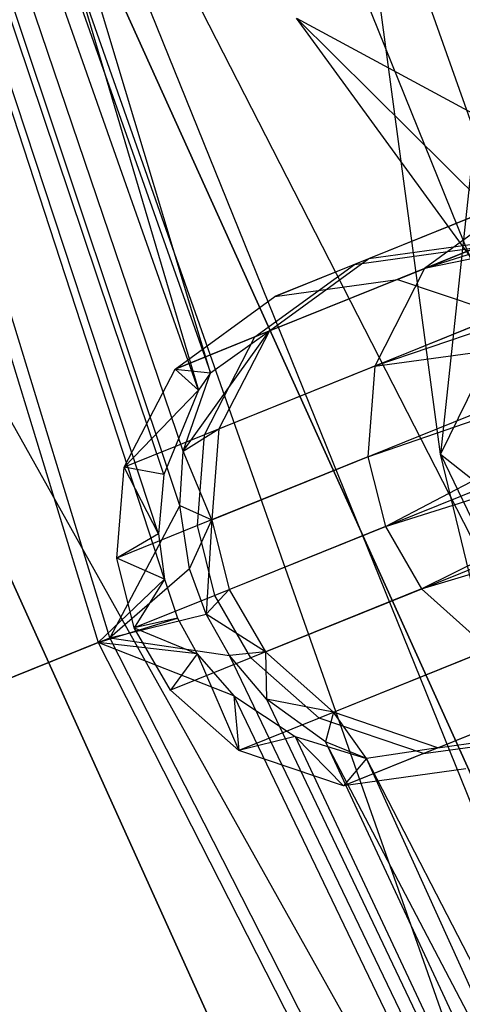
# Model space of a CAD drawing. Extents: x 5.4 to 34.8, y -14.7 to 14.7.
# Tile 20 of 251: x 6.736 to 6.997, y -5.603 to -5.023. Entities that reach past the tile are written whole.
import ezdxf

# ---------------------------------------------------------------- set-up
doc = ezdxf.new("R2010")
doc.units = 0
doc.header["$LTSCALE"] = 2.54
doc.layers.get('0').update_dxf_attribs({"color": 13, "linetype": 'CONTINUOUS'})

# ---------------------------------------------------------------- blocks, each defined once
blk = doc.blocks.new('BOHO_S_PM_7777_STL')
at = {"color": 0}
for p, q in [((6.84874, -5.23052, 7.66176), (6.16709, -2.96619, 7.66176)), ((6.16709, -2.96619, 7.66176), (6.84175, -5.24077, 7.6788)), ((6.16709, -2.96619, 7.66176), (6.84175, -5.24077, 7.6788)), ((6.84874, -5.23052, 7.66176), (6.16709, -2.96619, 7.66176)), ((6.82161, -5.35206, 7.77835), (6.04934, -2.99122, 7.86176)), ((6.04934, -2.99122, 7.86176), (6.78255, -5.38946, 7.86176)), ((6.82161, -5.35206, 7.77835), (6.04934, -2.99122, 7.86176)), ((6.81803, -5.32548, 7.76741), (6.04934, -2.99122, 7.86176)), ((6.81803, -5.32548, 7.76741), (6.04934, -2.99122, 7.86176)), ((6.82123, -5.29046, 7.74091), (6.04934, -2.99122, 7.86176)), ((6.84175, -5.24077, 7.6788), (6.04934, -2.99122, 7.86176)), ((6.82123, -5.29046, 7.74091), (6.04934, -2.99122, 7.86176)), ((6.84175, -5.24077, 7.6788), (6.04934, -2.99122, 7.86176)), ((6.04934, -2.99122, 7.86176), (6.78255, -5.38946, 7.86176)), ((6.83265, -5.27672, 7.60401), (6.05654, -2.98969, 7.45751)), ((6.05654, -2.98969, 7.45751), (6.84874, -5.23052, 7.66176)), ((6.83265, -5.27672, 7.60401), (6.05654, -2.98969, 7.45751)), ((6.83068, -5.30865, 7.57935), (6.05654, -2.98969, 7.45751)), ((6.83068, -5.30865, 7.57935), (6.05654, -2.98969, 7.45751)), ((6.78938, -5.3867, 7.45751), (6.05654, -2.98969, 7.45751)), ((6.05654, -2.98969, 7.45751), (6.84874, -5.23052, 7.66176)), ((6.78938, -5.3867, 7.45751), (6.05654, -2.98969, 7.45751)), ((7.28025, -5.87164, 12.35751), (6.4382, -3.48431, 12.35751)), ((7.28025, -5.87164, 12.35751), (6.4382, -3.48431, 12.35751)), ((7.08353, -4.34707, 12.72744), (6.98409, -5.27857, 12.02475)), ((7.08353, -4.34707, 12.72744), (6.98409, -5.27857, 12.02475)), ((6.98409, -5.27857, 12.02475), (6.89612, -4.62407, 12.71918)), ((6.98409, -5.27857, 12.02475), (6.89612, -4.62407, 12.71918)), ((7.28694, -5.86858, 11.95326), (6.81255, -4.69443, 11.95326)), ((7.28694, -5.86858, 11.95326), (6.81255, -4.69443, 11.95326)), ((6.69903, -4.73447, 12.15326), (7.28025, -5.87164, 12.35751)), ((6.69903, -4.73447, 12.15326), (7.28025, -5.87164, 12.35751)), ((6.69903, -4.73447, 12.15326), (7.17747, -5.91863, 12.15326)), ((6.69903, -4.73447, 12.15326), (7.17747, -5.91863, 12.15326)), ((7.64619, -6.89354, 10.15673), (6.70195, -4.80302, 10.15673)), ((6.70195, -4.80302, 10.15673), (7.64619, -6.89354, 9.95673)), ((7.64619, -6.89354, 9.95673), (6.70195, -4.80302, 9.95673)), ((6.70195, -4.80302, 10.15673), (7.64619, -6.89354, 9.95673)), ((7.64619, -6.89354, 10.15673), (6.70195, -4.80302, 10.15673)), ((7.47114, -6.99026, 9.95673), (6.70195, -4.80302, 9.95673)), ((7.64619, -6.89354, 9.95673), (6.70195, -4.80302, 9.95673)), ((7.47114, -6.99026, 9.95673), (6.70195, -4.80302, 9.95673)), ((6.51364, -4.87041, 10.15673), (7.64619, -6.89354, 10.15673)), ((6.51364, -4.87041, 10.15673), (7.64619, -6.89354, 10.15673)), ((6.51364, -4.87041, 10.15673), (7.47114, -6.99026, 10.15673)), ((7.47114, -6.99026, 9.95673), (6.51364, -4.87041, 9.95673)), ((7.47114, -6.99026, 9.95673), (6.51364, -4.87041, 9.95673)), ((7.47114, -6.99026, 9.95673), (6.51364, -4.87041, 10.15673)), ((7.47114, -6.99026, 9.95673), (6.51364, -4.87041, 10.15673)), ((6.51364, -4.87041, 10.15673), (7.47114, -6.99026, 10.15673)), ((7.14397, -4.95111, 12.09444), (6.98409, -5.27857, 12.02475)), ((7.14397, -4.95111, 12.09444), (6.98409, -5.27857, 12.02475)), ((7.22643, -5.47112, 6.53288), (6.89933, -5.02175, 7.35113)), ((6.89933, -5.02175, 7.35113), (7.1321, -5.14766, 7.20983)), ((6.89933, -5.02175, 7.35113), (7.1321, -5.14766, 7.20983)), ((6.89933, -5.02175, 7.35113), (7.4681, -5.58584, 6.39707)), ((6.89933, -5.02175, 7.35113), (7.4681, -5.58584, 6.39707)), ((7.22643, -5.47112, 6.53288), (6.89933, -5.02175, 7.35113)), ((6.97469, -5.16908, 10.71326), (7.2634, -5.05101, 12.07428)), ((6.97469, -5.16908, 10.71326), (7.2634, -5.05101, 12.07428)), ((6.942, -5.16326, 7.3739), (7.19805, -5.05981, 5.62859)), ((6.942, -5.16326, 7.3739), (7.19805, -5.05981, 5.62859)), ((7.21108, -5.09449, 11.95751), (6.97469, -5.16908, 10.71326)), ((7.21108, -5.09449, 11.95751), (6.97469, -5.16908, 10.71326)), ((6.88346, -5.20594, 7.36711), (7.14072, -5.102, 5.6135)), ((6.88346, -5.20594, 7.36711), (7.14072, -5.102, 5.6135)), ((7.19911, -5.12399, 11.95711), (6.94537, -5.22661, 10.72136)), ((7.19911, -5.12399, 11.95711), (6.94537, -5.22661, 10.72136)), ((7.19911, -5.12399, 11.95711), (6.97469, -5.16908, 10.71326)), ((7.19911, -5.12399, 11.95711), (6.97469, -5.16908, 10.71326)), ((7.03265, -5.12664, 10.70169), (6.93346, -5.16671, 9.8783)), ((7.03265, -5.12664, 10.70169), (6.93346, -5.16671, 9.8783)), ((7.03265, -5.12664, 10.70169), (6.97469, -5.16908, 10.71326)), ((7.03265, -5.12664, 10.70169), (6.97469, -5.16908, 10.71326)), ((7.19507, -5.14222, 11.95692), (6.94537, -5.22661, 10.72136)), ((7.19507, -5.14222, 11.95692), (6.94537, -5.22661, 10.72136)), ((6.942, -5.16326, 7.3739), (7.01376, -5.1533, 7.38069)), ((6.942, -5.16326, 7.3739), (7.01376, -5.1533, 7.38069)), ((6.95874, -5.17553, 9.04516), (7.01376, -5.1533, 7.38069)), ((6.95874, -5.17553, 9.04516), (7.01376, -5.1533, 7.38069)), ((6.85372, -5.26364, 7.36235), (7.11183, -5.15935, 5.60293)), ((6.85372, -5.26364, 7.36235), (7.11183, -5.15935, 5.60293)), ((6.93346, -5.16671, 9.8783), (7.00524, -5.15674, 9.87164)), ((6.93346, -5.16671, 9.8783), (7.00524, -5.15674, 9.87164)), ((7.00524, -5.15674, 9.87164), (6.95874, -5.17553, 9.04516)), ((7.00524, -5.15674, 9.87164), (6.95874, -5.17553, 9.04516)), ((6.87491, -5.2094, 9.88495), (6.93346, -5.16671, 9.8783)), ((6.87491, -5.2094, 9.88495), (6.93346, -5.16671, 9.8783)), ((6.88346, -5.20594, 7.36711), (6.942, -5.16326, 7.3739)), ((6.88346, -5.20594, 7.36711), (6.942, -5.16326, 7.3739)), ((6.88669, -5.18561, 9.04712), (6.942, -5.16326, 7.3739)), ((6.88669, -5.18561, 9.04712), (6.942, -5.16326, 7.3739)), ((6.93346, -5.16671, 9.8783), (6.88669, -5.18561, 9.04712)), ((6.93346, -5.16671, 9.8783), (6.88669, -5.18561, 9.04712)), ((6.97469, -5.16908, 10.71326), (6.87491, -5.2094, 9.88495)), ((6.97469, -5.16908, 10.71326), (6.87491, -5.2094, 9.88495)), ((6.97469, -5.16908, 10.71326), (6.94537, -5.22661, 10.72136)), ((6.97469, -5.16908, 10.71326), (6.94537, -5.22661, 10.72136)), ((6.88669, -5.18561, 9.04712), (6.95874, -5.17553, 9.04516)), ((6.88669, -5.18561, 9.04712), (6.95874, -5.17553, 9.04516)), ((6.95874, -5.17553, 9.04516), (7.02041, -5.19629, 9.04379)), ((6.95874, -5.17553, 9.04516), (7.02041, -5.19629, 9.04379)), ((6.82786, -5.22841, 9.04908), (6.88669, -5.18561, 9.04712)), ((6.82786, -5.22841, 9.04908), (6.88669, -5.18561, 9.04712)), ((6.94139, -5.27998, 10.72529), (7.19592, -5.19261, 11.95659)), ((6.94139, -5.27998, 10.72529), (7.19592, -5.19261, 11.95659)), ((6.94537, -5.22661, 10.72136), (7.19592, -5.19261, 11.95659)), ((6.94537, -5.22661, 10.72136), (7.19592, -5.19261, 11.95659)), ((6.95164, -5.32114, 10.72628), (7.19592, -5.19261, 11.95659)), ((6.95164, -5.32114, 10.72628), (7.19592, -5.19261, 11.95659)), ((6.82786, -5.22841, 9.04908), (6.88346, -5.20594, 7.36711)), ((6.82786, -5.22841, 9.04908), (6.88346, -5.20594, 7.36711)), ((6.83265, -5.27672, 7.60401), (6.88346, -5.20594, 7.36711)), ((6.83265, -5.27672, 7.60401), (6.88346, -5.20594, 7.36711)), ((6.84874, -5.23052, 7.66176), (6.88346, -5.20594, 7.36711)), ((6.84874, -5.23052, 7.66176), (6.88346, -5.20594, 7.36711)), ((6.88346, -5.20594, 7.36711), (6.85372, -5.26364, 7.36235)), ((6.88346, -5.20594, 7.36711), (6.85372, -5.26364, 7.36235)), ((6.87491, -5.2094, 9.88495), (6.82786, -5.22841, 9.04908)), ((6.87491, -5.2094, 9.88495), (6.82786, -5.22841, 9.04908)), ((6.84516, -5.2671, 9.88961), (6.87491, -5.2094, 9.88495)), ((6.84516, -5.2671, 9.88961), (6.87491, -5.2094, 9.88495)), ((6.84955, -5.31709, 7.36004), (7.10808, -5.21264, 5.59779)), ((6.84955, -5.31709, 7.36004), (7.10808, -5.21264, 5.59779)), ((6.79792, -5.28618, 9.05045), (6.82786, -5.22841, 9.04908)), ((6.79792, -5.28618, 9.05045), (6.82786, -5.22841, 9.04908)), ((6.82786, -5.22841, 9.04908), (6.84874, -5.23052, 7.66176)), ((6.84175, -5.24077, 7.6788), (6.82786, -5.22841, 9.04908)), ((6.84175, -5.24077, 7.6788), (6.82786, -5.22841, 9.04908)), ((6.82786, -5.22841, 9.04908), (6.84874, -5.23052, 7.66176)), ((6.83265, -5.27672, 7.60401), (6.84874, -5.23052, 7.66176)), ((6.83265, -5.27672, 7.60401), (6.84874, -5.23052, 7.66176)), ((6.84874, -5.23052, 7.66176), (6.84175, -5.24077, 7.6788)), ((6.84874, -5.23052, 7.66176), (6.84175, -5.24077, 7.6788)), ((6.94537, -5.22661, 10.72136), (6.84516, -5.2671, 9.88961)), ((6.94537, -5.22661, 10.72136), (6.84516, -5.2671, 9.88961)), ((6.94537, -5.22661, 10.72136), (6.94139, -5.27998, 10.72529)), ((6.94537, -5.22661, 10.72136), (6.94139, -5.27998, 10.72529)), ((6.84175, -5.24077, 7.6788), (6.79792, -5.28618, 9.05045)), ((6.84175, -5.24077, 7.6788), (6.79792, -5.28618, 9.05045)), ((6.84175, -5.24077, 7.6788), (6.82123, -5.29046, 7.74091)), ((6.84175, -5.24077, 7.6788), (6.82123, -5.29046, 7.74091)), ((6.95164, -5.32114, 10.72628), (7.21332, -5.23855, 11.95657)), ((6.95164, -5.32114, 10.72628), (7.21332, -5.23855, 11.95657)), ((6.97286, -5.35787, 10.72529), (7.21332, -5.23855, 11.95657)), ((6.97286, -5.35787, 10.72529), (7.21332, -5.23855, 11.95657)), ((6.85974, -5.35827, 7.35947), (7.11838, -5.25378, 5.59651)), ((6.85974, -5.35827, 7.35947), (7.11838, -5.25378, 5.59651)), ((6.83265, -5.27672, 7.60401), (6.85372, -5.26364, 7.36235)), ((6.83265, -5.27672, 7.60401), (6.85372, -5.26364, 7.36235)), ((6.85372, -5.26364, 7.36235), (6.84955, -5.31709, 7.36004)), ((6.85372, -5.26364, 7.36235), (6.84955, -5.31709, 7.36004)), ((6.84516, -5.2671, 9.88961), (6.79792, -5.28618, 9.05045)), ((6.84516, -5.2671, 9.88961), (6.79792, -5.28618, 9.05045)), ((6.84099, -5.32055, 9.89187), (6.84516, -5.2671, 9.88961)), ((6.84099, -5.32055, 9.89187), (6.84516, -5.2671, 9.88961)), ((6.83068, -5.30865, 7.57935), (6.83265, -5.27672, 7.60401)), ((6.83068, -5.30865, 7.57935), (6.83265, -5.27672, 7.60401)), ((6.84955, -5.31709, 7.36004), (6.83265, -5.27672, 7.60401)), ((6.84955, -5.31709, 7.36004), (6.83265, -5.27672, 7.60401)), ((6.97286, -5.35787, 10.72529), (7.24449, -5.2755, 11.95684)), ((6.97286, -5.35787, 10.72529), (7.24449, -5.2755, 11.95684)), ((6.94139, -5.27998, 10.72529), (6.84099, -5.32055, 9.89187)), ((6.94139, -5.27998, 10.72529), (6.84099, -5.32055, 9.89187)), ((6.94139, -5.27998, 10.72529), (6.95164, -5.32114, 10.72628)), ((6.94139, -5.27998, 10.72529), (6.95164, -5.32114, 10.72628)), ((7.1308, -5.88553, 11.29554), (6.98409, -5.27857, 12.02475)), ((6.98409, -5.27857, 12.02475), (7.18209, -5.43553, 11.86298)), ((6.98409, -5.27857, 12.02475), (7.18209, -5.43553, 11.86298)), ((6.98409, -5.27857, 12.02475), (7.34249, -6.0247, 11.13486)), ((6.98409, -5.27857, 12.02475), (7.34249, -6.0247, 11.13486)), ((7.1308, -5.88553, 11.29554), (6.98409, -5.27857, 12.02475)), ((6.79365, -5.33968, 9.05112), (6.79792, -5.28618, 9.05045)), ((6.79365, -5.33968, 9.05112), (6.79792, -5.28618, 9.05045)), ((6.82123, -5.29046, 7.74091), (6.79792, -5.28618, 9.05045)), ((6.82123, -5.29046, 7.74091), (6.79792, -5.28618, 9.05045)), ((6.81803, -5.32548, 7.76741), (6.79792, -5.28618, 9.05045)), ((6.81803, -5.32548, 7.76741), (6.79792, -5.28618, 9.05045)), ((6.82123, -5.29046, 7.74091), (6.81803, -5.32548, 7.76741)), ((6.82123, -5.29046, 7.74091), (6.81803, -5.32548, 7.76741)), ((6.88101, -5.39498, 7.36004), (7.13954, -5.29052, 5.59779)), ((6.88101, -5.39498, 7.36004), (7.13954, -5.29052, 5.59779)), ((6.83068, -5.30865, 7.57935), (6.78938, -5.3867, 7.45751)), ((6.83068, -5.30865, 7.57935), (6.78938, -5.3867, 7.45751)), ((6.83646, -5.34597, 7.56394), (6.83068, -5.30865, 7.57935)), ((6.83068, -5.30865, 7.57935), (6.84955, -5.31709, 7.36004)), ((6.83068, -5.30865, 7.57935), (6.84955, -5.31709, 7.36004)), ((6.83646, -5.34597, 7.56394), (6.83068, -5.30865, 7.57935)), ((6.83646, -5.34597, 7.56394), (6.84955, -5.31709, 7.36004)), ((6.83646, -5.34597, 7.56394), (6.84955, -5.31709, 7.36004)), ((6.84955, -5.31709, 7.36004), (6.84622, -5.37277, 7.56219)), ((6.84955, -5.31709, 7.36004), (6.84622, -5.37277, 7.56219)), ((6.84955, -5.31709, 7.36004), (6.85974, -5.35827, 7.35947)), ((6.84955, -5.31709, 7.36004), (6.85974, -5.35827, 7.35947)), ((6.84099, -5.32055, 9.89187), (6.79365, -5.33968, 9.05112)), ((6.84099, -5.32055, 9.89187), (6.79365, -5.33968, 9.05112)), ((6.85118, -5.36173, 9.89244), (6.84099, -5.32055, 9.89187)), ((6.85118, -5.36173, 9.89244), (6.84099, -5.32055, 9.89187)), ((6.95164, -5.32114, 10.72628), (6.85118, -5.36173, 9.89244)), ((6.95164, -5.32114, 10.72628), (6.85118, -5.36173, 9.89244)), ((6.95164, -5.32114, 10.72628), (6.97286, -5.35787, 10.72529)), ((6.95164, -5.32114, 10.72628), (6.97286, -5.35787, 10.72529)), ((6.81803, -5.32548, 7.76741), (6.79365, -5.33968, 9.05112)), ((6.81803, -5.32548, 7.76741), (6.79365, -5.33968, 9.05112)), ((6.81803, -5.32548, 7.76741), (6.82161, -5.35206, 7.77835)), ((6.81803, -5.32548, 7.76741), (6.82161, -5.35206, 7.77835)), ((6.92114, -5.43053, 7.36235), (7.17926, -5.32625, 5.60293)), ((6.92114, -5.43053, 7.36235), (7.17926, -5.32625, 5.60293)), ((6.82161, -5.35206, 7.77835), (6.79365, -5.33968, 9.05112)), ((6.82161, -5.35206, 7.77835), (6.79365, -5.33968, 9.05112)), ((6.80382, -5.38087, 9.05128), (6.79365, -5.33968, 9.05112)), ((6.80382, -5.38087, 9.05128), (6.79365, -5.33968, 9.05112)), ((6.83646, -5.34597, 7.56394), (6.78938, -5.3867, 7.45751)), ((6.83646, -5.34597, 7.56394), (6.78938, -5.3867, 7.45751)), ((6.84622, -5.37277, 7.56219), (6.83646, -5.34597, 7.56394)), ((6.84622, -5.37277, 7.56219), (6.83646, -5.34597, 7.56394)), ((6.82161, -5.35206, 7.77835), (6.78255, -5.38946, 7.86176)), ((6.82161, -5.35206, 7.77835), (6.78255, -5.38946, 7.86176)), ((6.82161, -5.35206, 7.77835), (6.80382, -5.38087, 9.05128)), ((6.82161, -5.35206, 7.77835), (6.80382, -5.38087, 9.05128)), ((6.82161, -5.35206, 7.77835), (6.82937, -5.37514, 7.78073)), ((6.82161, -5.35206, 7.77835), (6.82937, -5.37514, 7.78073)), ((6.98262, -5.45137, 7.36711), (7.23988, -5.34743, 5.6135)), ((6.98262, -5.45137, 7.36711), (7.23988, -5.34743, 5.6135)), ((6.85974, -5.35827, 7.35947), (6.84622, -5.37277, 7.56219)), ((6.85974, -5.35827, 7.35947), (6.84622, -5.37277, 7.56219)), ((6.85974, -5.35827, 7.35947), (6.88101, -5.39498, 7.36004)), ((6.85974, -5.35827, 7.35947), (6.88101, -5.39498, 7.36004)), ((6.97286, -5.35787, 10.72529), (6.87245, -5.39844, 9.89187)), ((6.97286, -5.35787, 10.72529), (6.87245, -5.39844, 9.89187)), ((6.97286, -5.35787, 10.72529), (7.01279, -5.3935, 10.72136)), ((6.97286, -5.35787, 10.72529), (7.01279, -5.3935, 10.72136)), ((6.85118, -5.36173, 9.89244), (6.80382, -5.38087, 9.05128)), ((6.85118, -5.36173, 9.89244), (6.80382, -5.38087, 9.05128)), ((6.87245, -5.39844, 9.89187), (6.85118, -5.36173, 9.89244)), ((6.87245, -5.39844, 9.89187), (6.85118, -5.36173, 9.89244)), ((6.78255, -5.38946, 7.86176), (6.82937, -5.37514, 7.78073)), ((6.78255, -5.38946, 7.86176), (6.82937, -5.37514, 7.78073)), ((6.78938, -5.3867, 7.45751), (6.84622, -5.37277, 7.56219)), ((6.78938, -5.3867, 7.45751), (6.84622, -5.37277, 7.56219)), ((6.82937, -5.37514, 7.78073), (6.80382, -5.38087, 9.05128)), ((6.82937, -5.37514, 7.78073), (6.80382, -5.38087, 9.05128)), ((6.82937, -5.37514, 7.78073), (6.84096, -5.39607, 7.77595)), ((6.82937, -5.37514, 7.78073), (6.84096, -5.39607, 7.77595)), ((6.88101, -5.39498, 7.36004), (6.84622, -5.37277, 7.56219)), ((6.88101, -5.39498, 7.36004), (6.84622, -5.37277, 7.56219)), ((6.85991, -5.39699, 7.56866), (6.84622, -5.37277, 7.56219)), ((6.85991, -5.39699, 7.56866), (6.84622, -5.37277, 7.56219)), ((6.82512, -5.41756, 9.05112), (6.80382, -5.38087, 9.05128)), ((6.80382, -5.38087, 9.05128), (6.84096, -5.39607, 7.77595)), ((6.80382, -5.38087, 9.05128), (6.84096, -5.39607, 7.77595)), ((6.82512, -5.41756, 9.05112), (6.80382, -5.38087, 9.05128)), ((6.57298, -5.47413, 7.45326), (6.78938, -5.3867, 7.45751)), ((6.57298, -5.47413, 7.45326), (6.78938, -5.3867, 7.45751)), ((7.92732, -7.62004, 7.45751), (6.78938, -5.3867, 7.45751)), ((6.78938, -5.3867, 7.45751), (6.85991, -5.39699, 7.56866)), ((6.78938, -5.3867, 7.45751), (6.85991, -5.39699, 7.56866)), ((7.92732, -7.62004, 7.45751), (6.78938, -5.3867, 7.45751)), ((6.78255, -5.38946, 7.86176), (6.56616, -5.47689, 7.85751)), ((6.78255, -5.38946, 7.86176), (6.56616, -5.47689, 7.85751)), ((6.86252, -5.42086, 7.75832), (6.78255, -5.38946, 7.86176)), ((6.78255, -5.38946, 7.86176), (7.92108, -7.62394, 7.86176)), ((6.86252, -5.42086, 7.75832), (6.78255, -5.38946, 7.86176)), ((6.84096, -5.39607, 7.77595), (6.78255, -5.38946, 7.86176)), ((6.84096, -5.39607, 7.77595), (6.78255, -5.38946, 7.86176)), ((6.78255, -5.38946, 7.86176), (7.92108, -7.62394, 7.86176)), ((6.84096, -5.39607, 7.77595), (6.82512, -5.41756, 9.05112)), ((6.84096, -5.39607, 7.77595), (6.82512, -5.41756, 9.05112)), ((6.87245, -5.39844, 9.89187), (6.82512, -5.41756, 9.05112)), ((6.87245, -5.39844, 9.89187), (6.82512, -5.41756, 9.05112)), ((6.84096, -5.39607, 7.77595), (6.86535, -5.45308, 9.05045)), ((6.84096, -5.39607, 7.77595), (6.86535, -5.45308, 9.05045)), ((6.84096, -5.39607, 7.77595), (6.86252, -5.42086, 7.75832)), ((6.84096, -5.39607, 7.77595), (6.86252, -5.42086, 7.75832)), ((6.88101, -5.39498, 7.36004), (6.85991, -5.39699, 7.56866)), ((6.88101, -5.39498, 7.36004), (6.85991, -5.39699, 7.56866)), ((6.88163, -5.42281, 7.58735), (6.85991, -5.39699, 7.56866)), ((7.92732, -7.62004, 7.45751), (6.85991, -5.39699, 7.56866)), ((6.88163, -5.42281, 7.58735), (6.85991, -5.39699, 7.56866)), ((7.92732, -7.62004, 7.45751), (6.85991, -5.39699, 7.56866)), ((6.91259, -5.43399, 9.88961), (6.87245, -5.39844, 9.89187)), ((6.91259, -5.43399, 9.88961), (6.87245, -5.39844, 9.89187)), ((6.88101, -5.39498, 7.36004), (6.88163, -5.42281, 7.58735)), ((6.88101, -5.39498, 7.36004), (6.88163, -5.42281, 7.58735)), ((6.88101, -5.39498, 7.36004), (6.92114, -5.43053, 7.36235)), ((6.88101, -5.39498, 7.36004), (6.92114, -5.43053, 7.36235)), ((7.01279, -5.3935, 10.72136), (6.91259, -5.43399, 9.88961)), ((7.01279, -5.3935, 10.72136), (6.91259, -5.43399, 9.88961)), ((6.97407, -5.45483, 9.88495), (7.07385, -5.41451, 10.71326)), ((6.97407, -5.45483, 9.88495), (7.07385, -5.41451, 10.71326)), ((6.86535, -5.45308, 9.05045), (6.82512, -5.41756, 9.05112)), ((6.86535, -5.45308, 9.05045), (6.82512, -5.41756, 9.05112)), ((6.86252, -5.42086, 7.75832), (6.86535, -5.45308, 9.05045)), ((6.86252, -5.42086, 7.75832), (6.86535, -5.45308, 9.05045)), ((6.86252, -5.42086, 7.75832), (6.89859, -5.44478, 7.71796)), ((6.86252, -5.42086, 7.75832), (6.89859, -5.44478, 7.71796)), ((6.86252, -5.42086, 7.75832), (7.92108, -7.62394, 7.86176)), ((6.86252, -5.42086, 7.75832), (7.92108, -7.62394, 7.86176)), ((6.92114, -5.43053, 7.36235), (6.88163, -5.42281, 7.58735)), ((6.92114, -5.43053, 7.36235), (6.88163, -5.42281, 7.58735)), ((6.91636, -5.44795, 7.62813), (6.88163, -5.42281, 7.58735)), ((6.88163, -5.42281, 7.58735), (7.92732, -7.62004, 7.45751)), ((6.91636, -5.44795, 7.62813), (6.88163, -5.42281, 7.58735)), ((6.88163, -5.42281, 7.58735), (7.92732, -7.62004, 7.45751)), ((6.92114, -5.43053, 7.36235), (6.91636, -5.44795, 7.62813)), ((6.92114, -5.43053, 7.36235), (6.91636, -5.44795, 7.62813)), ((6.98262, -5.45137, 7.36711), (6.92114, -5.43053, 7.36235)), ((6.98262, -5.45137, 7.36711), (6.92114, -5.43053, 7.36235)), ((6.94057, -5.45781, 7.66176), (6.92114, -5.43053, 7.36235)), ((6.94057, -5.45781, 7.66176), (6.92114, -5.43053, 7.36235)), ((6.91259, -5.43399, 9.88961), (6.86535, -5.45308, 9.05045)), ((6.91259, -5.43399, 9.88961), (6.86535, -5.45308, 9.05045)), ((6.97407, -5.45483, 9.88495), (6.91259, -5.43399, 9.88961)), ((6.97407, -5.45483, 9.88495), (6.91259, -5.43399, 9.88961)), ((6.89859, -5.44478, 7.71796), (6.86535, -5.45308, 9.05045)), ((6.89859, -5.44478, 7.71796), (6.86535, -5.45308, 9.05045)), ((6.89859, -5.44478, 7.71796), (6.94057, -5.45781, 7.66176)), ((6.92702, -5.47384, 9.04908), (6.89859, -5.44478, 7.71796)), ((6.92702, -5.47384, 9.04908), (6.89859, -5.44478, 7.71796)), ((6.89859, -5.44478, 7.71796), (6.94057, -5.45781, 7.66176)), ((6.89859, -5.44478, 7.71796), (7.92108, -7.62394, 7.86176)), ((6.89859, -5.44478, 7.71796), (7.92108, -7.62394, 7.86176)), ((6.97407, -5.45483, 9.88495), (7.04584, -5.44486, 9.8783)), ((6.97407, -5.45483, 9.88495), (7.04584, -5.44486, 9.8783)), ((6.98262, -5.45137, 7.36711), (7.05438, -5.44141, 7.3739)), ((6.98262, -5.45137, 7.36711), (7.05438, -5.44141, 7.3739)), ((6.94057, -5.45781, 7.66176), (6.91636, -5.44795, 7.62813)), ((6.94057, -5.45781, 7.66176), (6.91636, -5.44795, 7.62813)), ((8.02316, -7.56015, 7.66176), (6.91636, -5.44795, 7.62813)), ((6.91636, -5.44795, 7.62813), (7.92732, -7.62004, 7.45751)), ((6.91636, -5.44795, 7.62813), (7.92732, -7.62004, 7.45751)), ((8.02316, -7.56015, 7.66176), (6.91636, -5.44795, 7.62813)), ((6.92702, -5.47384, 9.04908), (6.86535, -5.45308, 9.05045)), ((6.92702, -5.47384, 9.04908), (6.86535, -5.45308, 9.05045)), ((6.98262, -5.45137, 7.36711), (6.92702, -5.47384, 9.04908)), ((6.98262, -5.45137, 7.36711), (6.92702, -5.47384, 9.04908)), ((6.97407, -5.45483, 9.88495), (6.92702, -5.47384, 9.04908)), ((6.97407, -5.45483, 9.88495), (6.92702, -5.47384, 9.04908)), ((6.98262, -5.45137, 7.36711), (6.94057, -5.45781, 7.66176)), ((6.98262, -5.45137, 7.36711), (6.94057, -5.45781, 7.66176)), ((6.94057, -5.45781, 7.66176), (6.92702, -5.47384, 9.04908)), ((6.94057, -5.45781, 7.66176), (6.92702, -5.47384, 9.04908)), ((7.92108, -7.62394, 7.86176), (6.94057, -5.45781, 7.66176)), ((8.02316, -7.56015, 7.66176), (6.94057, -5.45781, 7.66176)), ((7.92108, -7.62394, 7.86176), (6.94057, -5.45781, 7.66176)), ((8.02316, -7.56015, 7.66176), (6.94057, -5.45781, 7.66176)), ((6.99907, -5.46376, 9.04712), (6.92702, -5.47384, 9.04908)), ((6.99907, -5.46376, 9.04712), (6.92702, -5.47384, 9.04908))]:
    blk.add_line(p, q, dxfattribs=at)

msp = doc.modelspace()

# ---------------------------------------------------------------- block references
at = {"color": 0}
msp.add_blockref('BOHO_S_PM_7777_STL', (0, 0), dxfattribs=at)

doc.saveas('drawing.dxf')
